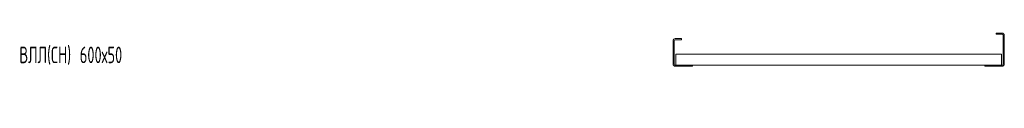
# Model space of a CAD drawing. Header units: millimetres. Extents: x -1633 to 3659, y -6913 to -187.
# Tile 1 of 11: x -1633 to 150, y -6089 to -5978. Entities that reach past the tile are written whole.
import ezdxf

# ---------------------------------------------------------------- set-up
doc = ezdxf.new("R2010")
doc.units = ezdxf.units.MM
doc.styles.add('SLDTEXTSTYLE0', font='TXT', dxfattribs={"width": 0.605, "bigfont": 'bigfont'})

msp = doc.modelspace()

# ---------------------------------------------------------------- linework, layer by layer
at = {"color": 7, "linetype": 'Continuous', "lineweight": 15}
for p, q in [((-449.6, -6033.7), (-449.6, -5991.7)), ((-447.6, -6033.7), (-447.6, -5991.7)), ((-445.6, -5987.7), (-434.6, -5987.7)), ((-445.6, -5989.7), (-434.6, -5989.7)), ((-434.6, -5987.7), (-434.6, -5989.7)), ((146.4, -5977.7), (135.4, -5977.7)), ((135.4, -5977.7), (135.4, -5979.7)), ((146.4, -5979.7), (135.4, -5979.7)), ((148.4, -6033.7), (148.4, -5981.7)), ((150.4, -6033.7), (150.4, -5981.7)), ((145.4, -6015.7), (-444.6, -6015.7)), ((-444.6, -6018.7), (-444.6, -6015.7)), ((-444.6, -6032.7), (-444.6, -6018.7)), ((145.4, -6018.7), (145.4, -6015.7)), ((145.4, -6032.7), (145.4, -6018.7)), ((-414.6, -6035.7), (-445.6, -6035.7)), ((-414.6, -6037.7), (-445.6, -6037.7)), ((-444.6, -6035.7), (-444.6, -6032.7)), ((115.4, -6035.7), (-414.6, -6035.7)), ((-414.6, -6035.7), (-414.6, -6037.7)), ((115.4, -6035.7), (115.4, -6037.7)), ((115.4, -6035.7), (146.4, -6035.7)), ((115.4, -6037.7), (146.4, -6037.7)), ((145.4, -6035.7), (145.4, -6032.7))]:
    msp.add_line(p, q, dxfattribs=at)
for centre, radius, start, end in [((-445.6, -5991.7), 4, 90, 180), ((-445.6, -5991.7), 2, 90, 180), ((146.4, -5981.7), 4, 0, 90), ((146.4, -5981.7), 2, 0, 90), ((-445.6, -6033.7), 4, 180, 270), ((-445.6, -6033.7), 2, 180, 270), ((146.4, -6033.7), 2, 270, 0), ((146.4, -6033.7), 4, 270, 0)]:
    msp.add_arc(centre, radius, start, end, dxfattribs=at)

# ---------------------------------------------------------------- texts
at = {"color": 7, "linetype": 'Continuous', "lineweight": 0, "insert": (-1633.9, -6002.1), "char_height": 30, "attachment_point": 1, "style": 'SLDTEXTSTYLE0'}
msp.add_mtext('\\M+18442\\M+1844C\\M+1844C(\\M+18452\\M+1844E) 600\\M+1848750', dxfattribs=at)

doc.saveas('drawing.dxf')
